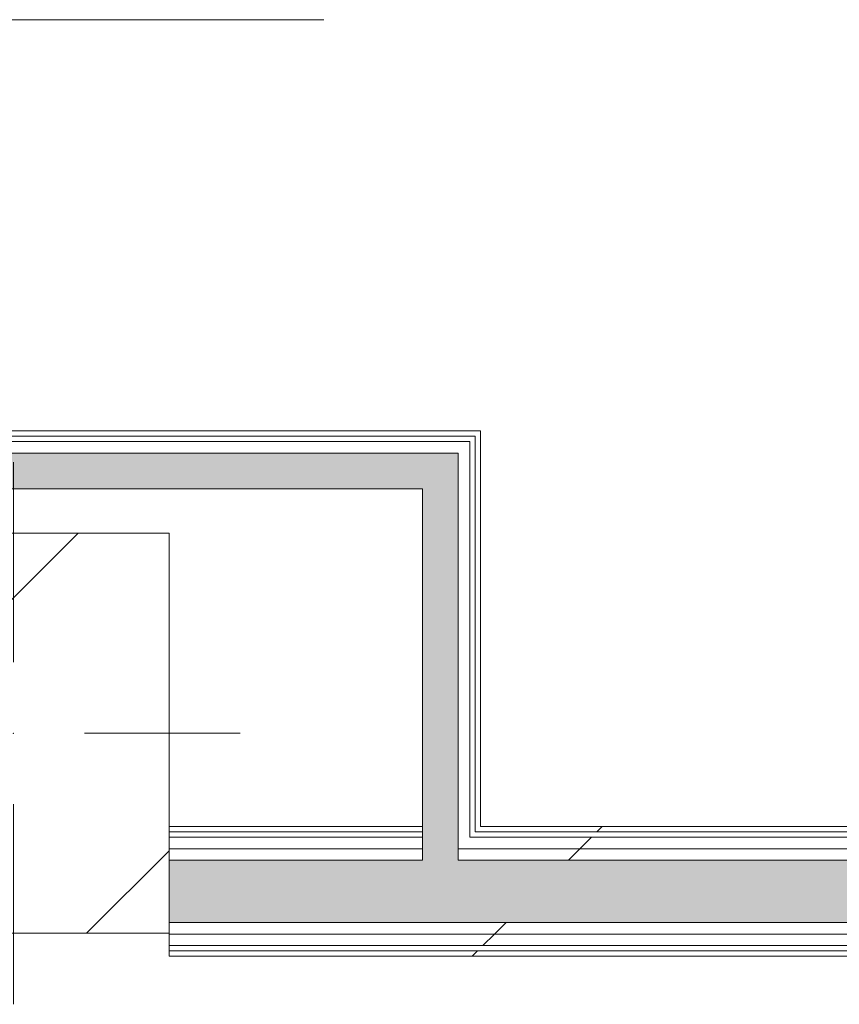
# Model space of a CAD drawing. Header units: millimetres. Extents: x -30280 to 309309, y -17460 to 4378.
# Tile 54 of 256: x 611 to 1532, y -17319 to -16211. Entities that reach past the tile are written whole.
import ezdxf

# ---------------------------------------------------------------- set-up
doc = ezdxf.new("R2010")
doc.units = ezdxf.units.MM
doc.header["$MEASUREMENT"] = 0
doc.linetypes.add('Dot & Dashed', pattern=[3351.388812, 1587.5, -881.944444, 0, -881.944368])
doc.linetypes.add('Wipeout_Contour', pattern=[1000, 0, -1000])
for name, color, linetype in [('10_ESTR_Pilars', 7, 'Continuous'), ('16_SEC_Seccions Planta 1', 7, 'Continuous'), ('Nuevo_08_E_Envans secs', 7, 'Continuous'), ('Nuevo_12_FAÇ_Façana', 7, 'Continuous')]:
    doc.layers.add(name, color=color, linetype=linetype)
for name, color, linetype, lineweight in [('10_ESTR_Pilars_Pluma_Nº__20', 1, 'Continuous', 5), ('10_ESTR_Pilars_Pluma_Nº__28', 7, 'Continuous', 20), ('10_ESTR_Pilars_Pluma_Nº__42', 8, 'Continuous', 25), ('16_SEC_Seccions Planta 1_Pluma_Nº__192', 150, 'Continuous', 0), ('Nuevo_08_E_Envans secs_Pluma_Nº__1', 7, 'Continuous', 5), ('Nuevo_12_FAÇ_Façana_Pluma_Nº__1', 7, 'Continuous', 5)]:
    doc.layers.add(name, color=color, linetype=linetype, lineweight=lineweight)
for name, color, linetype, lineweight, true_color in [('Nuevo_08_E_Envans secs_Pluma_Nº__102', 7, 'Continuous', 5, 0xcccccc), ('Nuevo_08_E_Envans secs_Pluma_Nº__171', 171, 'Continuous', 13, 0xaaaaff), ('Nuevo_08_E_Envans secs_Pluma_Nº__177', 7, 'Continuous', 15, 0xf7e046), ('Nuevo_12_FAÇ_Façana_Pluma_Nº__102', 7, 'Continuous', 5, 0xcccccc), ('Nuevo_12_FAÇ_Façana_Pluma_Nº__171', 171, 'Continuous', 13, 0xaaaaff), ('Nuevo_12_FAÇ_Façana_Pluma_Nº__177', 7, 'Continuous', 15, 0xf7e046)]:
    doc.layers.add(name, color=color, linetype=linetype, lineweight=lineweight, true_color=true_color)
pattern_1 = [(45, (0, 0), (-919.24, 919.24), [975, -325]), (45, (4e-13, 919.2), (-919.24, 919.24), [975, -325])]

# ---------------------------------------------------------------- blocks, each defined once
blk = doc.blocks.new('*X91')
at = {"layer": 'Nuevo_12_FAÇ_Façana_Pluma_Nº__102', "linetype": 'Continuous', "lineweight": 5, "true_color": 0xcccccc}
blk.add_hatch(color=254, dxfattribs=at).paths.add_polyline_path([(1103.9, -17227), (2660.9, -17227), (2660.9, -17157), (1103.9, -17157)])
blk = doc.blocks.new('*X92')
at = {"layer": 'Nuevo_12_FAÇ_Façana_Pluma_Nº__102', "linetype": 'Continuous', "lineweight": 5, "true_color": 0xcccccc}
blk.add_hatch(color=254, dxfattribs=at).paths.add_polyline_path([(1063.9, -17227), (1103.9, -17227), (1103.9, -17157), (1063.9, -17157)])
blk = doc.blocks.new('*X93')
at = {"layer": 'Nuevo_12_FAÇ_Façana_Pluma_Nº__102', "linetype": 'Continuous', "lineweight": 5, "true_color": 0xcccccc}
blk.add_hatch(color=254, dxfattribs=at).paths.add_polyline_path([(1063.9, -17157), (778.9, -17157), (778.9, -17227), (1063.9, -17227)])
blk = doc.blocks.new('Muro_66_1', base_point=(5828.9, -17265))
at = {"color": 254, "linetype": 'Wipeout_Contour', "lineweight": 0, "ltscale": 68589.359826}
blk.add_wipeout([(1063.9, -17119), (778.9, -17119), (778.9, -17125), (1063.9, -17125)], dxfattribs=at).dxf.layer = 'Nuevo_12_FAÇ_Façana'
at = {"color": 254, "linetype": 'Wipeout_Contour', "lineweight": 0, "ltscale": 68961.735356}
blk.add_wipeout([(1128.9, -17125), (2622.9, -17125), (2622.9, -17119), (1128.9, -17119)], dxfattribs=at).dxf.layer = 'Nuevo_12_FAÇ_Façana'
at = {"color": 254, "linetype": 'Wipeout_Contour', "lineweight": 0, "ltscale": 68651.268243}
blk.add_wipeout([(1063.9, -17131), (778.9, -17131), (778.9, -17144), (1063.9, -17144)], dxfattribs=at).dxf.layer = 'Nuevo_12_FAÇ_Façana'
at = {"color": 254, "linetype": 'Wipeout_Contour', "lineweight": 0, "ltscale": 69025.38123}
blk.add_wipeout([(1116.9, -17144), (2634.9, -17144), (2634.9, -17131), (1116.9, -17131)], dxfattribs=at).dxf.layer = 'Nuevo_12_FAÇ_Façana'
at = {"color": 254, "linetype": 'Wipeout_Contour', "lineweight": 0, "ltscale": 69742.432847}
blk.add_wipeout([(778.9, -17259), (778.9, -17265), (3389.8, -17265), (3389.8, -17259)], dxfattribs=at).dxf.layer = 'Nuevo_12_FAÇ_Façana'
at = {"layer": 'Nuevo_12_FAÇ_Façana_Pluma_Nº__171', "linetype": 'Continuous', "lineweight": 13, "true_color": 0xaaaaff}
h = blk.add_hatch(dxfattribs=at)
h.set_pattern_fill('Panellat_HPL_0001', color=161, style=0, pattern_type=2)
h.set_pattern_definition(pattern_1)
h.paths.add_polyline_path([(1063.9, -17119), (778.9, -17119), (778.9, -17125), (1063.9, -17125)])
h = blk.add_hatch(dxfattribs=at)
h.set_pattern_fill('Panellat_HPL_0001', color=161, style=0, pattern_type=2)
h.set_pattern_definition(pattern_1)
h.paths.add_polyline_path([(1128.9, -17125), (2622.9, -17125), (2622.9, -17119), (1128.9, -17119)])
h = blk.add_hatch(dxfattribs=at)
h.set_pattern_fill('Panellat_HPL_0001', color=161, style=0, pattern_type=2)
h.set_pattern_definition(pattern_1)
h.paths.add_polyline_path([(778.9, -17259), (778.9, -17265), (3389.8, -17265), (3389.8, -17259)])
at = {"layer": 'Nuevo_12_FAÇ_Façana_Pluma_Nº__177', "linetype": 'Continuous', "lineweight": 15, "true_color": 0xf7e046}
h = blk.add_hatch(dxfattribs=at)
h.set_pattern_fill('Panellat_HPL_0001', color=53, style=0, pattern_type=2)
h.set_pattern_definition(pattern_1)
h.paths.add_polyline_path([(1063.9, -17131), (778.9, -17131), (778.9, -17144), (1063.9, -17144)])
h = blk.add_hatch(dxfattribs=at)
h.set_pattern_fill('Panellat_HPL_0001', color=53, style=0, pattern_type=2)
h.set_pattern_definition(pattern_1)
h.paths.add_polyline_path([(1116.9, -17144), (2634.9, -17144), (2634.9, -17131), (1116.9, -17131)])
at = {"layer": 'Nuevo_12_FAÇ_Façana_Pluma_Nº__1', "color": 7, "linetype": 'Continuous', "lineweight": 5}
for p, q in [((1063.9, -17119), (1063.9, -17125)), ((1063.9, -17125), (778.9, -17125)), ((1063.9, -17131), (778.9, -17131)), ((1063.9, -17125), (1063.9, -17131)), ((3389.8, -17259), (778.9, -17259))]:
    blk.add_line(p, q, dxfattribs=at)
at = {"layer": 'Nuevo_12_FAÇ_Façana_Pluma_Nº__1', "color": 7, "linetype": 'Continuous', "lineweight": 5, "flags": 128}
for points in [[(1063.9, -17119), (778.9, -17119)], [(778.9, -17259), (778.9, -17265)], [(778.9, -17265), (3389.8, -17265)]]:
    blk.add_lwpolyline(points, dxfattribs=at)
at = {"color": 254, "linetype": 'Wipeout_Contour', "lineweight": 0, "ltscale": 68635.814633}
blk.add_wipeout([(1122.9, -17125), (1128.9, -17125), (1128.9, -17119), (1122.9, -17119)], dxfattribs=at).dxf.layer = 'Nuevo_12_FAÇ_Façana'
at = {"color": 254, "linetype": 'Wipeout_Contour', "lineweight": 0, "ltscale": 68693.648436}
blk.add_wipeout([(1103.9, -17144), (1116.9, -17144), (1116.9, -17131), (1103.9, -17131)], dxfattribs=at).dxf.layer = 'Nuevo_12_FAÇ_Façana'
at = {"color": 254, "linetype": 'Wipeout_Contour', "lineweight": 0, "ltscale": 68703.191531}
blk.add_wipeout([(1063.9, -17144), (778.9, -17144), (778.9, -17157), (1063.9, -17157)], dxfattribs=at).dxf.layer = 'Nuevo_12_FAÇ_Façana'
at = {"layer": 'Nuevo_12_FAÇ_Façana_Pluma_Nº__171', "linetype": 'Continuous', "lineweight": 13, "true_color": 0xaaaaff}
h = blk.add_hatch(dxfattribs=at)
h.set_pattern_fill('Panellat_HPL_0001', color=161, style=0, pattern_type=2)
h.set_pattern_definition(pattern_1)
h.paths.add_polyline_path([(1122.9, -17125), (1128.9, -17125), (1128.9, -17119), (1122.9, -17119)])
at = {"layer": 'Nuevo_12_FAÇ_Façana_Pluma_Nº__177', "linetype": 'Continuous', "lineweight": 15, "true_color": 0xf7e046}
h = blk.add_hatch(dxfattribs=at)
h.set_pattern_fill('Panellat_HPL_0001', color=53, style=0, pattern_type=2)
h.set_pattern_definition(pattern_1)
h.paths.add_polyline_path([(1103.9, -17144), (1116.9, -17144), (1116.9, -17131), (1103.9, -17131)])
h = blk.add_hatch(dxfattribs=at)
h.set_pattern_fill('Panellat_HPL_0001', color=53, style=0, pattern_type=2)
h.set_pattern_definition(pattern_1)
h.paths.add_polyline_path([(1063.9, -17144), (778.9, -17144), (778.9, -17157), (1063.9, -17157)])
at = {"layer": 'Nuevo_12_FAÇ_Façana_Pluma_Nº__1', "color": 7, "linetype": 'Continuous', "lineweight": 5}
for p, q in [((1122.9, -17125), (1122.9, -17119)), ((1063.9, -17131), (1063.9, -17144)), ((1116.9, -17131), (1116.9, -17125)), ((2634.9, -17131), (1116.9, -17131)), ((2628.9, -17125), (1122.9, -17125)), ((1063.9, -17144), (778.9, -17144)), ((1063.9, -17144), (1063.9, -17157)), ((1063.9, -17157), (778.9, -17157))]:
    blk.add_line(p, q, dxfattribs=at)
at = {"layer": 'Nuevo_12_FAÇ_Façana_Pluma_Nº__1', "color": 7, "linetype": 'Continuous', "lineweight": 5, "flags": 128}
blk.add_lwpolyline([(2622.9, -17119), (1128.9, -17119)], dxfattribs=at)
at = {"layer": 'Nuevo_12_FAÇ_Façana', "color": 7, "lineweight": 20}
blk.add_blockref('*X93', (0, 0), dxfattribs=at)
at = {"color": 254, "linetype": 'Wipeout_Contour', "lineweight": 0, "ltscale": 69079.302504}
blk.add_wipeout([(1103.9, -17157), (2647.9, -17157), (2647.9, -17144), (1103.9, -17144)], dxfattribs=at).dxf.layer = 'Nuevo_12_FAÇ_Façana'
at = {"layer": 'Nuevo_12_FAÇ_Façana_Pluma_Nº__177', "linetype": 'Continuous', "lineweight": 15, "true_color": 0xf7e046}
h = blk.add_hatch(dxfattribs=at)
h.set_pattern_fill('Panellat_HPL_0001', color=53, style=0, pattern_type=2)
h.set_pattern_definition(pattern_1)
h.paths.add_polyline_path([(1103.9, -17157), (2647.9, -17157), (2647.9, -17144), (1103.9, -17144)])
at = {"layer": 'Nuevo_12_FAÇ_Façana_Pluma_Nº__1', "color": 7, "linetype": 'Continuous', "lineweight": 5}
for p, q in [((1103.9, -17144), (1103.9, -17131)), ((2647.9, -17144), (1103.9, -17144)), ((1103.9, -17157), (1103.9, -17144)), ((2660.9, -17157), (1103.9, -17157))]:
    blk.add_line(p, q, dxfattribs=at)
at = {"layer": 'Nuevo_12_FAÇ_Façana', "color": 7, "lineweight": 20}
for name in ['*X92', '*X91']:
    blk.add_blockref(name, (0, 0), dxfattribs=at)
at = {"color": 254, "linetype": 'Wipeout_Contour', "lineweight": 0, "ltscale": 69629.560985}
blk.add_wipeout([(778.9, -17227), (778.9, -17240), (3389.8, -17240), (3389.8, -17227)], dxfattribs=at).dxf.layer = 'Nuevo_12_FAÇ_Façana'
at = {"layer": 'Nuevo_12_FAÇ_Façana_Pluma_Nº__177', "linetype": 'Continuous', "lineweight": 15, "true_color": 0xf7e046}
h = blk.add_hatch(dxfattribs=at)
h.set_pattern_fill('Panellat_HPL_0001', color=53, style=0, pattern_type=2)
h.set_pattern_definition(pattern_1)
h.paths.add_polyline_path([(778.9, -17227), (778.9, -17240), (3389.8, -17240), (3389.8, -17227)])
at = {"layer": 'Nuevo_12_FAÇ_Façana_Pluma_Nº__1', "color": 7, "linetype": 'Continuous', "lineweight": 5}
blk.add_line((3389.8, -17227), (778.9, -17227), dxfattribs=at)
at = {"color": 254, "linetype": 'Wipeout_Contour', "lineweight": 0, "ltscale": 69681.046029}
blk.add_wipeout([(778.9, -17240), (778.9, -17253), (3389.8, -17253), (3389.8, -17240)], dxfattribs=at).dxf.layer = 'Nuevo_12_FAÇ_Façana'
at = {"layer": 'Nuevo_12_FAÇ_Façana_Pluma_Nº__177', "linetype": 'Continuous', "lineweight": 15, "true_color": 0xf7e046}
h = blk.add_hatch(dxfattribs=at)
h.set_pattern_fill('Panellat_HPL_0001', color=53, style=0, pattern_type=2)
h.set_pattern_definition(pattern_1)
h.paths.add_polyline_path([(778.9, -17240), (778.9, -17253), (3389.8, -17253), (3389.8, -17240)])
at = {"layer": 'Nuevo_12_FAÇ_Façana_Pluma_Nº__1', "color": 7, "linetype": 'Continuous', "lineweight": 5}
for p, q in [((3389.8, -17240), (778.9, -17240)), ((3389.8, -17253), (778.9, -17253))]:
    blk.add_line(p, q, dxfattribs=at)
at = {"layer": 'Nuevo_12_FAÇ_Façana_Pluma_Nº__1', "color": 7, "linetype": 'Continuous', "lineweight": 5, "flags": 128}
for points in [[(778.9, -17239), (778.9, -17240)], [(778.9, -17240), (778.9, -17253)], [(778.9, -17253), (778.9, -17259)]]:
    blk.add_lwpolyline(points, dxfattribs=at)
blk = doc.blocks.new('*X428')
at = {"layer": 'Nuevo_08_E_Envans secs_Pluma_Nº__102', "linetype": 'Continuous', "lineweight": 5, "true_color": 0xcccccc}
blk.add_hatch(color=254, dxfattribs=at).paths.add_polyline_path([(1063.9, -16739), (1103.9, -16739), (1103.9, -16699)])
blk = doc.blocks.new('*X429')
at = {"layer": 'Nuevo_08_E_Envans secs_Pluma_Nº__102', "linetype": 'Continuous', "lineweight": 5, "true_color": 0xcccccc}
blk.add_hatch(color=254, dxfattribs=at).paths.add_polyline_path([(1063.9, -16739), (1103.9, -16699), (1063.9, -16699)])
blk = doc.blocks.new('*X430')
at = {"layer": 'Nuevo_08_E_Envans secs_Pluma_Nº__102', "linetype": 'Continuous', "lineweight": 5, "true_color": 0xcccccc}
blk.add_hatch(color=254, dxfattribs=at).paths.add_polyline_path([(428.9, -16739), (1063.9, -16739), (1063.9, -16699), (428.9, -16699)])
blk = doc.blocks.new('Muro_120_1', base_point=(1063.9, -16739))
at = {"layer": 'Nuevo_08_E_Envans secs_Pluma_Nº__1', "color": 7, "linetype": 'Continuous', "lineweight": 5, "flags": 128}
blk.add_lwpolyline([(428.9, -16739), (1063.9, -16739)], dxfattribs=at)
at = {"color": 254, "linetype": 'Wipeout_Contour', "lineweight": 0, "ltscale": 50148.475003}
blk.add_wipeout([(1122.9, -16680), (1128.9, -16680), (1128.9, -16674)], dxfattribs=at).dxf.layer = 'Nuevo_08_E_Envans secs'
at = {"color": 254, "linetype": 'Wipeout_Contour', "lineweight": 0, "ltscale": 50195.487269}
blk.add_wipeout([(1103.9, -16699), (1116.9, -16699), (1116.9, -16686)], dxfattribs=at).dxf.layer = 'Nuevo_08_E_Envans secs'
at = {"layer": 'Nuevo_08_E_Envans secs_Pluma_Nº__171', "linetype": 'Continuous', "lineweight": 13, "true_color": 0xaaaaff}
h = blk.add_hatch(dxfattribs=at)
h.set_pattern_fill('Panellat_HPL_0001', color=161, style=0, pattern_type=2)
h.set_pattern_definition(pattern_1)
h.paths.add_polyline_path([(1122.9, -16680), (1128.9, -16680), (1128.9, -16674)])
at = {"layer": 'Nuevo_08_E_Envans secs_Pluma_Nº__177', "linetype": 'Continuous', "lineweight": 15, "true_color": 0xf7e046}
h = blk.add_hatch(dxfattribs=at)
h.set_pattern_fill('Panellat_HPL_0001', color=53, style=0, pattern_type=2)
h.set_pattern_definition(pattern_1)
h.paths.add_polyline_path([(1103.9, -16699), (1116.9, -16699), (1116.9, -16686)])
at = {"layer": 'Nuevo_08_E_Envans secs', "color": 7, "lineweight": 20}
blk.add_blockref('*X428', (0, 0), dxfattribs=at)
at = {"color": 254, "linetype": 'Wipeout_Contour', "lineweight": 0, "ltscale": 50141.15411}
blk.add_wipeout([(1122.9, -16680), (1128.9, -16674), (1122.9, -16674)], dxfattribs=at).dxf.layer = 'Nuevo_08_E_Envans secs'
at = {"color": 254, "linetype": 'Wipeout_Contour', "lineweight": 0, "ltscale": 50180.721657}
blk.add_wipeout([(1103.9, -16699), (1116.9, -16686), (1103.9, -16686)], dxfattribs=at).dxf.layer = 'Nuevo_08_E_Envans secs'
at = {"layer": 'Nuevo_08_E_Envans secs_Pluma_Nº__171', "linetype": 'Continuous', "lineweight": 13, "true_color": 0xaaaaff}
h = blk.add_hatch(dxfattribs=at)
h.set_pattern_fill('Panellat_HPL_0001', color=161, style=0, pattern_type=2)
h.set_pattern_definition(pattern_1)
h.paths.add_polyline_path([(1122.9, -16680), (1128.9, -16674), (1122.9, -16674)])
at = {"layer": 'Nuevo_08_E_Envans secs_Pluma_Nº__177', "linetype": 'Continuous', "lineweight": 15, "true_color": 0xf7e046}
h = blk.add_hatch(dxfattribs=at)
h.set_pattern_fill('Panellat_HPL_0001', color=53, style=0, pattern_type=2)
h.set_pattern_definition(pattern_1)
h.paths.add_polyline_path([(1103.9, -16699), (1116.9, -16686), (1103.9, -16686)])
at = {"layer": 'Nuevo_08_E_Envans secs_Pluma_Nº__1', "color": 7, "linetype": 'Continuous', "lineweight": 5}
blk.add_line((1116.9, -16699), (1116.9, -16686), dxfattribs=at)
at = {"layer": 'Nuevo_08_E_Envans secs_Pluma_Nº__1', "color": 7, "linetype": 'Continuous', "lineweight": 5, "flags": 128}
blk.add_lwpolyline([(1128.9, -16674), (1128.9, -16680)], dxfattribs=at)
at = {"color": 254, "linetype": 'Wipeout_Contour', "lineweight": 0, "ltscale": 66791.628563}
blk.add_wipeout([(369.9, -16680), (1122.9, -16680), (1122.9, -16674), (369.9, -16674)], dxfattribs=at).dxf.layer = 'Nuevo_08_E_Envans secs'
at = {"color": 254, "linetype": 'Wipeout_Contour', "lineweight": 0, "ltscale": 66851.885368}
blk.add_wipeout([(388.9, -16699), (1103.9, -16699), (1103.9, -16686), (388.9, -16686)], dxfattribs=at).dxf.layer = 'Nuevo_08_E_Envans secs'
at = {"layer": 'Nuevo_08_E_Envans secs_Pluma_Nº__171', "linetype": 'Continuous', "lineweight": 13, "true_color": 0xaaaaff}
h = blk.add_hatch(dxfattribs=at)
h.set_pattern_fill('Panellat_HPL_0001', color=161, style=0, pattern_type=2)
h.set_pattern_definition(pattern_1)
h.paths.add_polyline_path([(369.9, -16680), (1122.9, -16680), (1122.9, -16674), (369.9, -16674)])
at = {"layer": 'Nuevo_08_E_Envans secs_Pluma_Nº__177', "linetype": 'Continuous', "lineweight": 15, "true_color": 0xf7e046}
h = blk.add_hatch(dxfattribs=at)
h.set_pattern_fill('Panellat_HPL_0001', color=53, style=0, pattern_type=2)
h.set_pattern_definition(pattern_1)
h.paths.add_polyline_path([(388.9, -16699), (1103.9, -16699), (1103.9, -16686), (388.9, -16686)])
at = {"layer": 'Nuevo_08_E_Envans secs_Pluma_Nº__1', "color": 7, "linetype": 'Continuous', "lineweight": 5}
for p, q in [((375.9, -16680), (369.9, -16680)), ((1116.9, -16680), (375.9, -16680)), ((1122.9, -16680), (1116.9, -16680)), ((1122.9, -16686), (1122.9, -16680)), ((388.9, -16686), (375.9, -16686)), ((1103.9, -16686), (388.9, -16686)), ((1116.9, -16686), (1103.9, -16686)), ((428.9, -16699), (388.9, -16699)), ((1063.9, -16699), (428.9, -16699)), ((1103.9, -16699), (1063.9, -16699)), ((1103.9, -16739), (1103.9, -16699))]:
    blk.add_line(p, q, dxfattribs=at)
at = {"layer": 'Nuevo_08_E_Envans secs_Pluma_Nº__1', "color": 7, "linetype": 'Continuous', "lineweight": 5, "flags": 128}
blk.add_lwpolyline([(1128.9, -16674), (369.9, -16674)], dxfattribs=at)
at = {"layer": 'Nuevo_08_E_Envans secs', "color": 7, "lineweight": 20}
for name in ['*X430', '*X429']:
    blk.add_blockref(name, (0, 0), dxfattribs=at)
blk = doc.blocks.new('*X536')
at = {"layer": 'Nuevo_08_E_Envans secs_Pluma_Nº__102', "linetype": 'Continuous', "lineweight": 5, "true_color": 0xcccccc}
blk.add_hatch(color=254, dxfattribs=at).paths.add_polyline_path([(1063.9, -17125), (1103.9, -17125), (1103.9, -17119), (1063.9, -17119)])
blk = doc.blocks.new('*X537')
at = {"layer": 'Nuevo_08_E_Envans secs_Pluma_Nº__102', "linetype": 'Continuous', "lineweight": 5, "true_color": 0xcccccc}
blk.add_hatch(color=254, dxfattribs=at).paths.add_polyline_path([(1063.9, -17131), (1103.9, -17131), (1103.9, -17125), (1063.9, -17125)])
blk = doc.blocks.new('*X538')
at = {"layer": 'Nuevo_08_E_Envans secs_Pluma_Nº__102', "linetype": 'Continuous', "lineweight": 5, "true_color": 0xcccccc}
blk.add_hatch(color=254, dxfattribs=at).paths.add_polyline_path([(1063.9, -17144), (1103.9, -17144), (1103.9, -17131), (1063.9, -17131)])
blk = doc.blocks.new('*X539')
at = {"layer": 'Nuevo_08_E_Envans secs_Pluma_Nº__102', "linetype": 'Continuous', "lineweight": 5, "true_color": 0xcccccc}
blk.add_hatch(color=254, dxfattribs=at).paths.add_polyline_path([(1063.9, -17157), (1103.9, -17157), (1103.9, -17144), (1063.9, -17144)])
blk = doc.blocks.new('*X540')
at = {"layer": 'Nuevo_08_E_Envans secs_Pluma_Nº__102', "linetype": 'Continuous', "lineweight": 5, "true_color": 0xcccccc}
blk.add_hatch(color=254, dxfattribs=at).paths.add_polyline_path([(1063.9, -16739), (1063.9, -17119), (1103.9, -17119), (1103.9, -16739)])
blk = doc.blocks.new('Muro_144_1', base_point=(1063.9, -17265))
at = {"layer": 'Nuevo_08_E_Envans secs_Pluma_Nº__1', "color": 7, "linetype": 'Continuous', "lineweight": 5, "flags": 128}
blk.add_lwpolyline([(1063.9, -16739), (1063.9, -17119)], dxfattribs=at)
at = {"layer": 'Nuevo_12_FAÇ_Façana_Pluma_Nº__1', "color": 7, "linetype": 'Continuous', "lineweight": 5}
for p, q in [((1063.9, -17119), (1063.9, -17125)), ((1063.9, -17125), (1063.9, -17131)), ((1063.9, -17131), (1063.9, -17144)), ((1063.9, -17144), (1063.9, -17157)), ((1103.9, -17157), (1103.9, -17144))]:
    blk.add_line(p, q, dxfattribs=at)
at = {"layer": 'Nuevo_08_E_Envans secs', "color": 7, "lineweight": 20}
blk.add_blockref('*X539', (0, 0), dxfattribs=at)
at = {"color": 254, "linetype": 'Wipeout_Contour', "lineweight": 0, "ltscale": 67747.784612}
blk.add_wipeout([(1122.9, -16680), (1122.9, -17119), (1128.9, -17119), (1128.9, -16680)], dxfattribs=at).dxf.layer = 'Nuevo_08_E_Envans secs'
at = {"color": 254, "linetype": 'Wipeout_Contour', "lineweight": 0, "ltscale": 68631.778249}
blk.add_wipeout([(1103.9, -17125), (1116.9, -17125), (1116.9, -17119), (1103.9, -17119)], dxfattribs=at).dxf.layer = 'Nuevo_08_E_Envans secs'
at = {"layer": 'Nuevo_08_E_Envans secs_Pluma_Nº__171', "linetype": 'Continuous', "lineweight": 13, "true_color": 0xaaaaff}
h = blk.add_hatch(dxfattribs=at)
h.set_pattern_fill('Panellat_HPL_0001', color=161, style=0, pattern_type=2)
h.set_pattern_definition(pattern_1)
h.paths.add_polyline_path([(1122.9, -16680), (1122.9, -17119), (1128.9, -17119), (1128.9, -16680)])
at = {"layer": 'Nuevo_08_E_Envans secs_Pluma_Nº__177', "linetype": 'Continuous', "lineweight": 15, "true_color": 0xf7e046}
h = blk.add_hatch(dxfattribs=at)
h.set_pattern_fill('Panellat_HPL_0001', color=53, style=0, pattern_type=2)
h.set_pattern_definition(pattern_1)
h.paths.add_polyline_path([(1103.9, -17125), (1116.9, -17125), (1116.9, -17119), (1103.9, -17119)])
at = {"layer": 'Nuevo_08_E_Envans secs_Pluma_Nº__1', "color": 7, "linetype": 'Continuous', "lineweight": 5}
for p, q in [((1122.9, -16686), (1122.9, -16680)), ((1122.9, -17119), (1122.9, -16686))]:
    blk.add_line(p, q, dxfattribs=at)
at = {"layer": 'Nuevo_08_E_Envans secs_Pluma_Nº__1', "color": 7, "linetype": 'Continuous', "lineweight": 5, "flags": 128}
blk.add_lwpolyline([(1128.9, -17119), (1128.9, -16680)], dxfattribs=at)
at = {"layer": 'Nuevo_12_FAÇ_Façana_Pluma_Nº__1', "color": 7, "linetype": 'Continuous', "lineweight": 5}
blk.add_line((1122.9, -17125), (1122.9, -17119), dxfattribs=at)
at = {"layer": 'Nuevo_08_E_Envans secs', "color": 7, "lineweight": 20}
blk.add_blockref('*X536', (0, 0), dxfattribs=at)
at = {"color": 254, "linetype": 'Wipeout_Contour', "lineweight": 0, "ltscale": 67781.610705}
blk.add_wipeout([(1103.9, -16699), (1103.9, -17119), (1116.9, -17119), (1116.9, -16699)], dxfattribs=at).dxf.layer = 'Nuevo_08_E_Envans secs'
at = {"color": 254, "linetype": 'Wipeout_Contour', "lineweight": 0, "ltscale": 68655.727955}
blk.add_wipeout([(1103.9, -17131), (1116.9, -17131), (1116.9, -17125), (1103.9, -17125)], dxfattribs=at).dxf.layer = 'Nuevo_08_E_Envans secs'
at = {"layer": 'Nuevo_08_E_Envans secs_Pluma_Nº__177', "linetype": 'Continuous', "lineweight": 15, "true_color": 0xf7e046}
h = blk.add_hatch(dxfattribs=at)
h.set_pattern_fill('Panellat_HPL_0001', color=53, style=0, pattern_type=2)
h.set_pattern_definition(pattern_1)
h.paths.add_polyline_path([(1103.9, -16699), (1103.9, -17119), (1116.9, -17119), (1116.9, -16699)])
h = blk.add_hatch(dxfattribs=at)
h.set_pattern_fill('Panellat_HPL_0001', color=53, style=0, pattern_type=2)
h.set_pattern_definition(pattern_1)
h.paths.add_polyline_path([(1103.9, -17131), (1116.9, -17131), (1116.9, -17125), (1103.9, -17125)])
at = {"layer": 'Nuevo_08_E_Envans secs_Pluma_Nº__1', "color": 7, "linetype": 'Continuous', "lineweight": 5}
for p, q in [((1116.9, -16699), (1116.9, -16686)), ((1103.9, -16739), (1103.9, -16699)), ((1116.9, -17119), (1116.9, -16699)), ((1103.9, -17119), (1103.9, -16739))]:
    blk.add_line(p, q, dxfattribs=at)
at = {"layer": 'Nuevo_12_FAÇ_Façana_Pluma_Nº__1', "color": 7, "linetype": 'Continuous', "lineweight": 5}
for p, q in [((1103.9, -17125), (1103.9, -17119)), ((1116.9, -17125), (1116.9, -17119)), ((1103.9, -17131), (1103.9, -17125)), ((1103.9, -17144), (1103.9, -17131)), ((1116.9, -17131), (1116.9, -17125))]:
    blk.add_line(p, q, dxfattribs=at)
at = {"layer": 'Nuevo_08_E_Envans secs', "color": 7, "lineweight": 20}
for name in ['*X540', '*X537', '*X538']:
    blk.add_blockref(name, (0, 0), dxfattribs=at)
blk = doc.blocks.new('Pilar_26_1', base_point=(603.9, -17014))
at = {"color": 254, "linetype": 'Wipeout_Contour', "lineweight": 0, "ltscale": 68102.360843}
blk.add_wipeout([(428.9, -17239), (778.9, -17239), (778.9, -16789), (428.9, -16789)], dxfattribs=at).dxf.layer = '10_ESTR_Pilars'
at = {"layer": '10_ESTR_Pilars_Pluma_Nº__42', "linetype": 'Continuous', "lineweight": 25}
h = blk.add_hatch(dxfattribs=at)
h.set_pattern_fill('00_GCT_trama_45º_e1_400__05', color=8, style=0, pattern_type=2)
h.set_pattern_definition([(45, (0, 0), (-229.81, 229.81), [])])
h.paths.add_polyline_path([(428.9, -17239), (778.9, -17239), (778.9, -16789), (428.9, -16789)])
at = {"layer": '10_ESTR_Pilars_Pluma_Nº__20', "color": 1, "linetype": 'Continuous', "lineweight": 5}
for p, q in [((603.9, -16934), (603.9, -16709)), ((523.9, -17014), (348.9, -17014)), ((683.9, -17014), (858.9, -17014)), ((603.9, -17094), (603.9, -17319))]:
    blk.add_line(p, q, dxfattribs=at)
blk.add_point((603.9, -17014), dxfattribs=at)
at = {"layer": '10_ESTR_Pilars_Pluma_Nº__28', "color": 7, "linetype": 'Continuous', "lineweight": 20, "flags": 128}
blk.add_lwpolyline([(428.9, -17239), (778.9, -17239), (778.9, -16789), (428.9, -16789)], close=True, dxfattribs=at)
blk = doc.blocks.new('Plano de Corte_2_1', base_point=(-24845.1, -16211.4))
at = {"layer": '16_SEC_Seccions Planta 1_Pluma_Nº__192', "color": 150, "linetype": 'Dot & Dashed', "lineweight": 0}
blk.add_line((-24095.1, -16211.4), (7158.8, -16211.4), dxfattribs=at)

msp = doc.modelspace()

# ---------------------------------------------------------------- block references
at = {"layer": '16_SEC_Seccions Planta 1', "color": 150, "lineweight": 0}
msp.add_blockref('Plano de Corte_2_1', (-24845.1, -16211.4), dxfattribs=at)
at = {"layer": 'Nuevo_08_E_Envans secs', "color": 7, "lineweight": 20}
msp.add_blockref('Muro_120_1', (1063.9, -16739), dxfattribs=at)
at = {"layer": 'Nuevo_12_FAÇ_Façana', "color": 7, "lineweight": 20}
msp.add_blockref('Muro_66_1', (5828.9, -17265), dxfattribs=at)

# ---------------------------------------------------------------- next in the draw order: block references
at = {"layer": '10_ESTR_Pilars', "color": 7, "lineweight": 20}
msp.add_blockref('Pilar_26_1', (603.9, -17014), dxfattribs=at)
at = {"layer": 'Nuevo_08_E_Envans secs', "color": 7, "lineweight": 20}
msp.add_blockref('Muro_144_1', (1063.9, -17265), dxfattribs=at)

doc.saveas('drawing.dxf')
